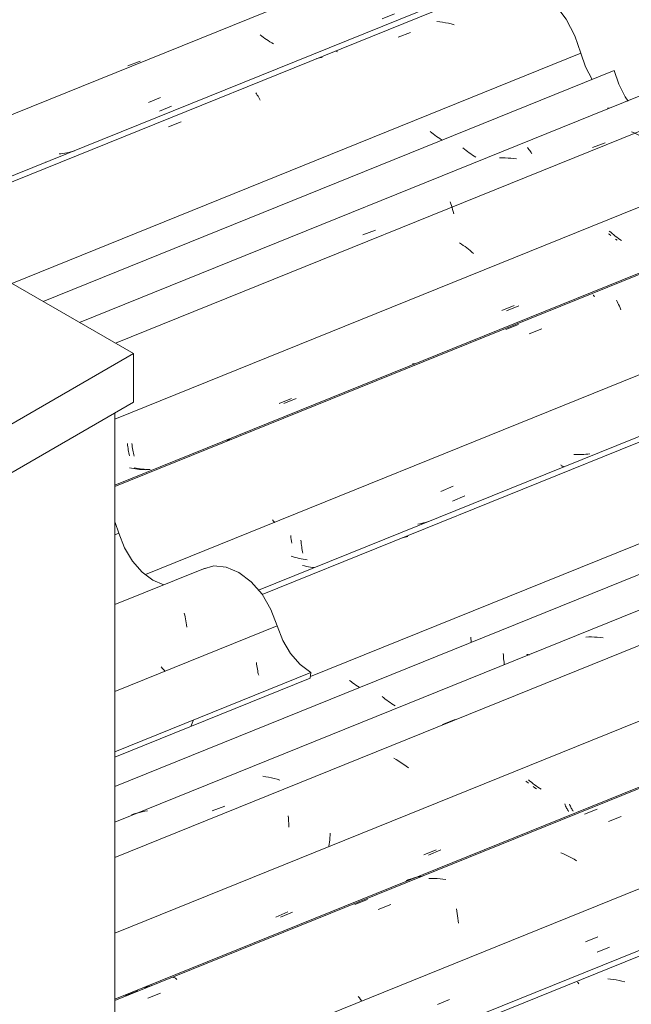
# Model space of a CAD drawing. Header units: metres. Extents: x -15.1 to 0.1, y 4 to 14.1.
# Tile 61 of 67: x -4.4 to -3.9, y 10.5 to 11.2. Entities that reach past the tile are written whole.
import ezdxf

# ---------------------------------------------------------------- set-up
doc = ezdxf.new("R2010")
doc.units = ezdxf.units.M
for name, color, linetype, lineweight in [('A-GLAZ-CWMG', 7, 'Continuous', 5), ('A-ROOF', 7, 'Continuous', 5), ('I-WALL', 7, 'Continuous', 5)]:
    doc.layers.add(name, color=color, linetype=linetype, lineweight=lineweight)

# ---------------------------------------------------------------- blocks, each defined once
blk = doc.blocks.new('FP_131-ISO_01')
at = {"layer": 'A-GLAZ-CWMG'}
blk.add_line((-3.22306, 10.80279), (-4.30724, 10.36463), dxfattribs=at)
at = {"layer": 'A-GLAZ-CWMG', "color": 9, "true_color": 0xc0c0c0}
for p, q in [((-3.93163, 10.50771), (-3.9338, 10.5079)), ((-3.92947, 10.50745), (-3.93163, 10.50771)), ((-3.92731, 10.50713), (-3.92947, 10.50745)), ((-3.92515, 10.50675), (-3.92731, 10.50713)), ((-3.923, 10.50632), (-3.92515, 10.50675)), ((-3.92085, 10.50582), (-3.923, 10.50632))]:
    blk.add_line(p, q, dxfattribs=at)
blk = doc.blocks.new('FP_132-ISO_01')
at = {"layer": 'A-GLAZ-CWMG', "color": 9, "true_color": 0xc0c0c0}
blk.add_line((-3.94173, 10.52806), (-3.93246, 10.53196), dxfattribs=at)
blk = doc.blocks.new('FP_133-ISO_01')
at = {"layer": 'A-GLAZ-CWMG'}
blk.add_line((-3.3526, 10.87735), (-4.30724, 10.49154), dxfattribs=at)
at = {"layer": 'A-GLAZ-CWMG', "color": 9, "true_color": 0xc0c0c0}
for p, q in [((-3.93306, 10.62718), (-3.92346, 10.63084)), ((-3.96729, 10.60255), (-3.96935, 10.60344)), ((-3.96525, 10.60162), (-3.96729, 10.60255)), ((-3.96323, 10.60064), (-3.96525, 10.60162)), ((-3.96123, 10.59961), (-3.96323, 10.60064)), ((-3.95925, 10.59854), (-3.96123, 10.59961)), ((-3.9573, 10.59743), (-3.95925, 10.59854)), ((-4.06725, 10.58393), (-4.06939, 10.58386)), ((-4.0651, 10.58393), (-4.06725, 10.58393)), ((-4.06294, 10.58387), (-4.0651, 10.58393)), ((-4.06078, 10.58374), (-4.06294, 10.58387)), ((-4.05862, 10.58356), (-4.06078, 10.58374)), ((-4.05645, 10.58331), (-4.05862, 10.58356)), ((-4.10758, 10.56052), (-4.09798, 10.5642)), ((-4.04844, 10.56105), (-4.0481, 10.55932)), ((-4.0481, 10.55932), (-4.04778, 10.55754)), ((-4.04778, 10.55754), (-4.04749, 10.55573)), ((-4.04749, 10.55573), (-4.04723, 10.55388)), ((-4.04723, 10.55388), (-4.047, 10.552)), ((-4.047, 10.552), (-4.04679, 10.55008)), ((-4.26325, 10.50924), (-4.2628, 10.50911)), ((-4.2628, 10.50911), (-4.26233, 10.50892)), ((-4.26233, 10.50892), (-4.26184, 10.50867)), ((-4.26184, 10.50867), (-4.26134, 10.50836)), ((-4.26134, 10.50836), (-4.26083, 10.50799)), ((-4.26083, 10.50799), (-4.2603, 10.50756)), ((-4.28262, 10.50185), (-4.2846, 10.50115)), ((-4.28098, 10.50237), (-4.28262, 10.50185)), ((-4.28214, 10.49336), (-4.27253, 10.49706)), ((-4.27858, 10.50306), (-4.28061, 10.50249)), ((-4.12195, 10.49347), (-4.12292, 10.49464)), ((-4.121, 10.49229), (-4.12195, 10.49347)), ((-4.12007, 10.49111), (-4.121, 10.49229))]:
    blk.add_line(p, q, dxfattribs=at)
blk = doc.blocks.new('FP_134-ISO_01')
at = {"layer": 'A-GLAZ-CWMG', "color": 9, "true_color": 0xc0c0c0}
for p, q in [((-3.99275, 10.65772), (-3.99387, 10.65866)), ((-3.99161, 10.65678), (-3.99275, 10.65772)), ((-3.99045, 10.65586), (-3.99161, 10.65678)), ((-3.98926, 10.65496), (-3.99045, 10.65586)), ((-3.98805, 10.65407), (-3.98926, 10.65496)), ((-3.98682, 10.6532), (-3.98805, 10.65407)), ((-3.98557, 10.65234), (-3.98682, 10.6532)), ((-3.98429, 10.65151), (-3.98557, 10.65234)), ((-3.96279, 10.64034), (-3.96244, 10.63952)), ((-3.96244, 10.63952), (-3.96208, 10.63873)), ((-3.96208, 10.63873), (-3.96172, 10.63798)), ((-3.96172, 10.63798), (-3.96136, 10.63727)), ((-3.96136, 10.63727), (-3.96099, 10.6366)), ((-3.96099, 10.6366), (-3.96062, 10.63596)), ((-3.96062, 10.63596), (-3.96026, 10.63536)), ((-3.96026, 10.63536), (-3.95989, 10.6348)), ((-4.06945, 10.60165), (-4.06018, 10.60554)), ((-4.18176, 10.55461), (-4.1725, 10.55849))]:
    blk.add_line(p, q, dxfattribs=at)
blk = doc.blocks.new('FP_135-ISO_01')
at = {"layer": 'A-GLAZ-CWMG'}
blk.add_line((-3.46697, 10.93947), (-4.30724, 10.59988), dxfattribs=at)
at = {"layer": 'A-GLAZ-CWMG', "color": 9, "true_color": 0xc0c0c0}
for p, q in [((-4.14415, 10.61658), (-4.14424, 10.6149)), ((-4.14408, 10.61824), (-4.14415, 10.61658)), ((-4.14473, 10.60982), (-4.14496, 10.60812)), ((-4.14453, 10.61152), (-4.14473, 10.60982)), ((-4.14437, 10.61322), (-4.14453, 10.61152)), ((-4.14424, 10.6149), (-4.14437, 10.61322))]:
    blk.add_line(p, q, dxfattribs=at)
blk = doc.blocks.new('FP_136-ISO_01')
at = {"layer": 'A-GLAZ-CWMG', "color": 9, "true_color": 0xc0c0c0}
for p, q in [((-3.64913, 10.91566), (-3.65007, 10.91666)), ((-3.64815, 10.91467), (-3.64913, 10.91566)), ((-3.64715, 10.91368), (-3.64815, 10.91467)), ((-3.64612, 10.9127), (-3.64715, 10.91368)), ((-3.64507, 10.91173), (-3.64612, 10.9127)), ((-3.64399, 10.91077), (-3.64507, 10.91173)), ((-3.64289, 10.90982), (-3.64399, 10.91077)), ((-3.64176, 10.90888), (-3.64289, 10.90982)), ((-4.01287, 10.75442), (-4.01281, 10.75305)), ((-4.01281, 10.75305), (-4.01273, 10.7517)), ((-4.01273, 10.7517), (-4.01262, 10.75037)), ((-4.01262, 10.75037), (-4.0125, 10.74905)), ((-4.0125, 10.74905), (-4.01235, 10.74776)), ((-4.01235, 10.74776), (-4.01219, 10.74649)), ((-4.01219, 10.74649), (-4.01207, 10.74564)), ((-4.10351, 10.72071), (-4.10466, 10.72164)), ((-4.10233, 10.7198), (-4.10351, 10.72071)), ((-4.10113, 10.7189), (-4.10233, 10.7198)), ((-4.09991, 10.71802), (-4.10113, 10.7189)), ((-4.09867, 10.71716), (-4.09991, 10.71802)), ((-4.09741, 10.71631), (-4.09867, 10.71716)), ((-4.09612, 10.71548), (-4.09741, 10.71631)), ((-4.09482, 10.71468), (-4.09612, 10.71548))]:
    blk.add_line(p, q, dxfattribs=at)
blk = doc.blocks.new('Rectangular Mullion - Telha Fibrocimento - Ondulada-V124-ISO_01')
at = {"layer": 'A-GLAZ-CWMG'}
for p, q in [((-3.53239, 10.96668), (-4.30724, 10.65353)), ((-3.42053, 10.90099), (-4.30724, 10.54263)), ((-3.2912, 10.8262), (-4.30724, 10.41557))]:
    blk.add_line(p, q, dxfattribs=at)
for name in ['FP_135-ISO_01', 'FP_136-ISO_01', 'FP_133-ISO_01', 'FP_134-ISO_01', 'FP_131-ISO_01', 'FP_132-ISO_01']:
    blk.add_blockref(name, (0, 0), dxfattribs=at)
blk = doc.blocks.new('FP_138-ISO_01')
at = {"layer": 'A-GLAZ-CWMG'}
blk.add_line((-3.232, 10.80357), (-4.30724, 10.36902), dxfattribs=at)
at = {"layer": 'A-GLAZ-CWMG', "color": 9, "true_color": 0xc0c0c0}
for p, q in [((-3.95656, 10.50557), (-3.95607, 10.50497)), ((-3.95607, 10.50497), (-3.95558, 10.50432))]:
    blk.add_line(p, q, dxfattribs=at)
blk = doc.blocks.new('FP_139-ISO_01')
at = {"layer": 'A-GLAZ-CWMG', "color": 9, "true_color": 0xc0c0c0}
for p, q in [((-3.95059, 10.53587), (-3.94132, 10.53978)), ((-4.06284, 10.48847), (-4.05358, 10.49237))]:
    blk.add_line(p, q, dxfattribs=at)
blk = doc.blocks.new('FP_140-ISO_01')
at = {"layer": 'A-GLAZ-CWMG'}
blk.add_line((-3.35564, 10.87728), (-4.30724, 10.4927), dxfattribs=at)
at = {"layer": 'A-GLAZ-CWMG', "color": 9, "true_color": 0xc0c0c0}
for p, q in [((-3.95127, 10.63265), (-3.94169, 10.6364)), ((-4.0845, 10.58314), (-4.08648, 10.58241)), ((-4.0825, 10.5838), (-4.0845, 10.58314)), ((-4.08047, 10.5844), (-4.0825, 10.5838)), ((-4.07843, 10.58494), (-4.08047, 10.5844)), ((-4.07636, 10.5854), (-4.07843, 10.58494)), ((-4.07428, 10.5858), (-4.07636, 10.5854)), ((-4.1254, 10.56414), (-4.11582, 10.56792)), ((-4.29943, 10.49516), (-4.28986, 10.49897))]:
    blk.add_line(p, q, dxfattribs=at)
blk = doc.blocks.new('FP_141-ISO_01')
at = {"layer": 'A-GLAZ-CWMG', "color": 9, "true_color": 0xc0c0c0}
for p, q in [((-3.99504, 10.65716), (-3.99569, 10.65769)), ((-3.99389, 10.65623), (-3.99504, 10.65716)), ((-3.98904, 10.65268), (-3.99028, 10.65354)), ((-3.98778, 10.65184), (-3.98904, 10.65268)), ((-3.96636, 10.64044), (-3.96602, 10.6396)), ((-3.96602, 10.6396), (-3.96566, 10.63879)), ((-3.96566, 10.63879), (-3.9653, 10.63802)), ((-3.9653, 10.63802), (-3.96494, 10.63729)), ((-3.96494, 10.63729), (-3.96457, 10.63659)), ((-3.96457, 10.63659), (-3.9642, 10.63593)), ((-3.9642, 10.63593), (-3.96384, 10.63531)), ((-3.96384, 10.63531), (-3.96347, 10.63473)), ((-4.073, 10.60181), (-4.06373, 10.6057)), ((-4.1853, 10.55473), (-4.17603, 10.55861))]:
    blk.add_line(p, q, dxfattribs=at)
blk = doc.blocks.new('FP_142-ISO_01')
at = {"layer": 'A-GLAZ-CWMG'}
blk.add_line((-3.4885, 10.95758), (-4.30724, 10.62669), dxfattribs=at)
at = {"layer": 'A-GLAZ-CWMG', "color": 9, "true_color": 0xc0c0c0}
for p, q in [((-3.94813, 10.76684), (-3.95027, 10.76679)), ((-3.94598, 10.76683), (-3.94813, 10.76684)), ((-3.94382, 10.76676), (-3.94598, 10.76683)), ((-3.94166, 10.76663), (-3.94382, 10.76676)), ((-3.9395, 10.76644), (-3.94166, 10.76663)), ((-3.93734, 10.76619), (-3.9395, 10.76644)), ((-3.99517, 10.75331), (-3.9948, 10.75342)), ((-3.9948, 10.75342), (-3.9944, 10.75347)), ((-3.9944, 10.75347), (-3.99399, 10.75346)), ((-3.99399, 10.75346), (-3.99356, 10.75339)), ((-3.99356, 10.75339), (-3.99311, 10.75327)), ((-4.0589, 10.70062), (-4.0493, 10.70421)), ((-4.09393, 10.67401), (-4.09585, 10.67516)), ((-4.09202, 10.67282), (-4.09393, 10.67401)), ((-4.09015, 10.67159), (-4.09202, 10.67282)), ((-4.0883, 10.67032), (-4.09015, 10.67159)), ((-4.08648, 10.66903), (-4.0883, 10.67032)), ((-4.08469, 10.6677), (-4.08648, 10.66903)), ((-4.19286, 10.66102), (-4.19502, 10.66136)), ((-4.1907, 10.66062), (-4.19286, 10.66102)), ((-4.18855, 10.66017), (-4.1907, 10.66062)), ((-4.1864, 10.65966), (-4.18855, 10.66017)), ((-4.18426, 10.6591), (-4.1864, 10.65966)), ((-4.18213, 10.65848), (-4.18426, 10.6591)), ((-4.2334, 10.63509), (-4.2238, 10.63871)), ((-4.29262, 10.63283), (-4.29463, 10.63218)), ((-4.2906, 10.63342), (-4.29262, 10.63283)), ((-4.28856, 10.63395), (-4.2906, 10.63342)), ((-4.2865, 10.63442), (-4.28856, 10.63395)), ((-4.28442, 10.63483), (-4.2865, 10.63442)), ((-4.28233, 10.63518), (-4.28442, 10.63483)), ((-4.17586, 10.63149), (-4.17568, 10.62955)), ((-4.17568, 10.62955), (-4.17554, 10.62759)), ((-4.17554, 10.62759), (-4.17542, 10.6256)), ((-4.17542, 10.6256), (-4.17534, 10.62359)), ((-4.17534, 10.62359), (-4.17532, 10.62288))]:
    blk.add_line(p, q, dxfattribs=at)
blk = doc.blocks.new('FP_143-ISO_01')
at = {"layer": 'A-GLAZ-CWMG', "color": 9, "true_color": 0xc0c0c0}
for p, q in [((-3.67401, 10.92768), (-3.67499, 10.92867)), ((-3.673, 10.9267), (-3.67401, 10.92768)), ((-3.67197, 10.92572), (-3.673, 10.9267)), ((-3.67091, 10.92475), (-3.67197, 10.92572)), ((-3.66983, 10.9238), (-3.67091, 10.92475)), ((-3.66872, 10.92285), (-3.66983, 10.9238)), ((-3.66758, 10.92191), (-3.66872, 10.92285)), ((-3.66643, 10.92099), (-3.66758, 10.92191)), ((-4.03754, 10.76677), (-4.03746, 10.76543)), ((-4.03746, 10.76543), (-4.03735, 10.7641)), ((-4.03735, 10.7641), (-4.03722, 10.76279)), ((-4.12825, 10.73306), (-4.12943, 10.73397)), ((-4.12705, 10.73217), (-4.12825, 10.73306)), ((-4.12583, 10.73129), (-4.12705, 10.73217)), ((-4.12458, 10.73043), (-4.12583, 10.73129)), ((-4.12332, 10.72959), (-4.12458, 10.73043)), ((-4.12203, 10.72877), (-4.12332, 10.72959))]:
    blk.add_line(p, q, dxfattribs=at)
blk = doc.blocks.new('FP_144-ISO_01')
at = {"layer": 'A-GLAZ-CWMG'}
blk.add_line((-3.61954, 11.03171), (-4.19557, 10.7989), dxfattribs=at)
at = {"layer": 'A-GLAZ-CWMG', "color": 9, "true_color": 0xc0c0c0}
for p, q in [((-4.08734, 10.84239), (-4.08939, 10.84186)), ((-4.08528, 10.84287), (-4.08734, 10.84239))]:
    blk.add_line(p, q, dxfattribs=at)
blk = doc.blocks.new('FP_145-ISO_01')
at = {"layer": 'A-GLAZ-CWMG', "color": 9, "true_color": 0xc0c0c0}
for p, q in [((-3.71408, 11.0108), (-3.7048, 11.01469)), ((-3.80309, 11.00051), (-3.80413, 11.00149)), ((-3.80203, 10.99954), (-3.80309, 11.00051)), ((-3.80094, 10.99859), (-3.80203, 10.99954)), ((-3.79982, 10.99764), (-3.80094, 10.99859)), ((-3.79869, 10.9967), (-3.79982, 10.99764)), ((-3.79753, 10.99578), (-3.79869, 10.9967)), ((-3.79634, 10.99488), (-3.79753, 10.99578)), ((-3.79514, 10.99398), (-3.79634, 10.99488)), ((-3.88278, 10.94018), (-3.8735, 10.94406)), ((-4.05143, 10.8697), (-4.04215, 10.87357)), ((-4.16622, 10.84005), (-4.16609, 10.83874)), ((-4.16609, 10.83874), (-4.16595, 10.83746)), ((-4.16595, 10.83746), (-4.16578, 10.83619)), ((-4.16578, 10.83619), (-4.1656, 10.83495)), ((-4.1656, 10.83495), (-4.1654, 10.83374)), ((-4.1654, 10.83374), (-4.16518, 10.83255)), ((-4.16518, 10.83255), (-4.16494, 10.83138)), ((-4.16494, 10.83138), (-4.1647, 10.83025)), ((-4.16345, 10.82058), (-4.16495, 10.82094)), ((-4.16194, 10.82026), (-4.16345, 10.82058)), ((-4.16042, 10.81998), (-4.16194, 10.82026)), ((-4.1589, 10.81973), (-4.16042, 10.81998)), ((-4.15738, 10.81952), (-4.1589, 10.81973)), ((-4.15586, 10.81935), (-4.15738, 10.81952))]:
    blk.add_line(p, q, dxfattribs=at)
blk = doc.blocks.new('FP_146-ISO_01')
at = {"layer": 'A-GLAZ-CWMG'}
blk.add_line((-3.74908, 11.10626), (-4.30724, 10.88068), dxfattribs=at)
at = {"layer": 'A-GLAZ-CWMG', "color": 9, "true_color": 0xc0c0c0}
for p, q in [((-3.92716, 11.02178), (-3.9266, 11.02072)), ((-3.9266, 11.02072), (-3.92604, 11.0196)), ((-3.92604, 11.0196), (-3.9255, 11.01843)), ((-3.9255, 11.01843), (-3.92496, 11.01721)), ((-3.92496, 11.01721), (-3.92443, 11.01594)), ((-3.92443, 11.01594), (-3.92392, 11.01462)), ((-3.99338, 10.99638), (-3.9838, 11.00008)), ((-4.22017, 10.9163), (-4.22215, 10.91557)), ((-4.18687, 10.85458), (-4.18767, 10.85557)), ((-4.18608, 10.85358), (-4.18687, 10.85458))]:
    blk.add_line(p, q, dxfattribs=at)
blk = doc.blocks.new('FP_147-ISO_01')
at = {"layer": 'A-GLAZ-CWMG', "color": 9, "true_color": 0xc0c0c0}
for p, q in [((-3.84175, 11.08423), (-3.83247, 11.08811)), ((-3.93151, 11.07321), (-3.93259, 11.07417)), ((-3.93039, 11.07226), (-3.93151, 11.07321)), ((-3.92926, 11.07132), (-3.93039, 11.07226)), ((-3.9281, 11.0704), (-3.92926, 11.07132)), ((-3.92691, 11.06949), (-3.9281, 11.0704)), ((-3.92571, 11.0686), (-3.92691, 11.06949)), ((-3.92448, 11.06772), (-3.92571, 11.0686)), ((-3.92323, 11.06687), (-3.92448, 11.06772)), ((-4.01046, 11.01378), (-4.00118, 11.01765)), ((-4.17913, 10.94347), (-4.16985, 10.94733)), ((-4.29429, 10.91318), (-4.29413, 10.91191)), ((-4.29413, 10.91191), (-4.29395, 10.91067)), ((-4.29395, 10.91067), (-4.29376, 10.90944)), ((-4.29376, 10.90944), (-4.29354, 10.90825)), ((-4.29354, 10.90825), (-4.29331, 10.90708)), ((-4.29331, 10.90708), (-4.29307, 10.90594)), ((-4.29307, 10.90594), (-4.29281, 10.90482)), ((-4.29281, 10.90482), (-4.29253, 10.90374)), ((-4.29114, 10.89461), (-4.29266, 10.8949)), ((-4.28962, 10.89435), (-4.29114, 10.89461)), ((-4.2881, 10.89413), (-4.28962, 10.89435)), ((-4.28658, 10.89394), (-4.2881, 10.89413)), ((-4.28505, 10.89379), (-4.28658, 10.89394)), ((-4.28353, 10.89368), (-4.28505, 10.89379)), ((-4.282, 10.89361), (-4.28353, 10.89368)), ((-4.28048, 10.89358), (-4.282, 10.89361))]:
    blk.add_line(p, q, dxfattribs=at)
blk = doc.blocks.new('FP_148-ISO_01')
at = {"layer": 'A-GLAZ-CWMG'}
blk.add_line((-3.86346, 11.16838), (-4.30673, 10.98924), dxfattribs=at)
at = {"layer": 'A-GLAZ-CWMG', "color": 9, "true_color": 0xc0c0c0}
for p, q in [((-4.04465, 11.06423), (-4.04607, 11.06514)), ((-4.04325, 11.06329), (-4.04465, 11.06423)), ((-4.04188, 11.06233), (-4.04325, 11.06329)), ((-4.04052, 11.06135), (-4.04188, 11.06233)), ((-4.03919, 11.06034), (-4.04052, 11.06135)), ((-4.03789, 11.05931), (-4.03919, 11.06034)), ((-4.03661, 11.05826), (-4.03789, 11.05931)), ((-4.03536, 11.05719), (-4.03661, 11.05826))]:
    blk.add_line(p, q, dxfattribs=at)
blk = doc.blocks.new('FP_149-ISO_01')
at = {"layer": 'A-GLAZ-CWMG', "color": 9, "true_color": 0xc0c0c0}
for p, q in [((-4.04229, 11.13615), (-4.04342, 11.13709)), ((-4.04114, 11.13522), (-4.04229, 11.13615)), ((-4.03997, 11.13431), (-4.04114, 11.13522)), ((-4.03877, 11.1334), (-4.03997, 11.13431)), ((-4.03756, 11.13252), (-4.03877, 11.1334)), ((-4.03632, 11.13165), (-4.03756, 11.13252)), ((-4.03506, 11.1308), (-4.03632, 11.13165)), ((-4.03378, 11.12997), (-4.03506, 11.1308))]:
    blk.add_line(p, q, dxfattribs=at)
blk = doc.blocks.new('Rectangular Mullion - Telha Fibrocimento - Ondulada-V137-ISO_01')
at = {"layer": 'A-GLAZ-CWMG'}
for p, q in [((-3.92887, 11.19559), (-4.3614, 11.02079)), ((-3.81701, 11.1299), (-4.30724, 10.93178)), ((-3.68768, 11.05511), (-4.28405, 10.81409)), ((-3.55768, 10.97981), (-4.15902, 10.73678))]:
    blk.add_line(p, q, dxfattribs=at)
blk.add_polyline3d([(-3.92887, 11.19559, 0), (-3.92544, 11.18529, 0), (-3.92046, 11.17568, 0), (-3.91837, 11.17255, 0)], dxfattribs=at)
for name in ['FP_148-ISO_01', 'FP_149-ISO_01', 'FP_146-ISO_01', 'FP_147-ISO_01', 'FP_144-ISO_01', 'FP_145-ISO_01', 'FP_142-ISO_01', 'FP_143-ISO_01', 'FP_140-ISO_01', 'FP_141-ISO_01', 'FP_138-ISO_01', 'FP_139-ISO_01']:
    blk.add_blockref(name, (0, 0), dxfattribs=at)
blk = doc.blocks.new('FP_151-ISO_01')
at = {"layer": 'A-GLAZ-CWMG'}
blk.add_line((-3.62848, 11.03248), (-4.19835, 10.80218), dxfattribs=at)
blk = doc.blocks.new('FP_152-ISO_01')
at = {"layer": 'A-GLAZ-CWMG', "color": 9, "true_color": 0xc0c0c0}
for p, q in [((-3.72287, 11.01872), (-3.71359, 11.02262)), ((-3.89151, 10.94778), (-3.88224, 10.95168)), ((-3.9579, 10.905), (-3.95943, 10.90509)), ((-3.95638, 10.90495), (-3.9579, 10.905)), ((-3.95485, 10.90494), (-3.95638, 10.90495)), ((-3.95333, 10.90496), (-3.95485, 10.90494)), ((-3.95181, 10.90502), (-3.95333, 10.90496)), ((-3.95029, 10.90512), (-3.95181, 10.90502)), ((-3.94878, 10.90525), (-3.95029, 10.90512)), ((-3.94728, 10.90543), (-3.94878, 10.90525)), ((-3.96942, 10.89712), (-3.96903, 10.89676)), ((-3.96903, 10.89676), (-3.96864, 10.89645)), ((-3.96864, 10.89645), (-3.96826, 10.89619)), ((-3.96826, 10.89619), (-3.9679, 10.89599)), ((-3.9679, 10.89599), (-3.96754, 10.89583)), ((-3.96754, 10.89583), (-3.96721, 10.89573)), ((-3.96721, 10.89573), (-3.96688, 10.89567)), ((-4.06009, 10.87699), (-4.05082, 10.88088)), ((-4.06926, 10.85426), (-4.07038, 10.85391)), ((-4.07622, 10.85249), (-4.07771, 10.85223)), ((-4.07474, 10.85279), (-4.07622, 10.85249)), ((-4.07328, 10.85312), (-4.07474, 10.85279)), ((-4.07182, 10.8535), (-4.07328, 10.85312)), ((-4.07038, 10.85391), (-4.07182, 10.8535)), ((-4.17397, 10.84358), (-4.1738, 10.84211)), ((-4.1738, 10.84211), (-4.17359, 10.84067)), ((-4.17359, 10.84067), (-4.17337, 10.83927)), ((-4.17337, 10.83927), (-4.17312, 10.83789)), ((-4.17209, 10.82745), (-4.17358, 10.8279)), ((-4.1706, 10.82703), (-4.17209, 10.82745)), ((-4.16909, 10.82665), (-4.1706, 10.82703)), ((-4.16758, 10.8263), (-4.16909, 10.82665)), ((-4.16607, 10.82599), (-4.16758, 10.8263)), ((-4.16455, 10.82571), (-4.16607, 10.82599)), ((-4.16302, 10.82546), (-4.16455, 10.82571)), ((-4.1615, 10.82525), (-4.16302, 10.82546))]:
    blk.add_line(p, q, dxfattribs=at)
blk = doc.blocks.new('FP_153-ISO_01')
at = {"layer": 'A-GLAZ-CWMG'}
blk.add_line((-3.75213, 11.10619), (-4.30724, 10.88185), dxfattribs=at)
at = {"layer": 'A-GLAZ-CWMG', "color": 9, "true_color": 0xc0c0c0}
for p, q in [((-3.94492, 11.02579), (-3.94446, 11.0254)), ((-3.94446, 11.0254), (-3.94399, 11.02496)), ((-3.94399, 11.02496), (-3.94352, 11.02448)), ((-4.01098, 10.99972), (-4.00143, 11.0035))]:
    blk.add_line(p, q, dxfattribs=at)
blk = doc.blocks.new('FP_154-ISO_01')
at = {"layer": 'A-GLAZ-CWMG', "color": 9, "true_color": 0xc0c0c0}
for p, q in [((-3.84529, 11.08441), (-3.83601, 11.0883)), ((-3.93267, 11.07167), (-3.93318, 11.0721)), ((-3.93152, 11.07074), (-3.93267, 11.07167)), ((-3.92668, 11.06718), (-3.92793, 11.06805)), ((-4.01398, 11.01391), (-4.00471, 11.01779)), ((-4.08022, 10.97373), (-4.08173, 10.97365)), ((-4.07912, 10.97382), (-4.08022, 10.97373)), ((-4.18264, 10.94355), (-4.17336, 10.94742)), ((-4.29773, 10.91341), (-4.29757, 10.91213)), ((-4.29757, 10.91213), (-4.2974, 10.91088)), ((-4.2974, 10.91088), (-4.29721, 10.90965)), ((-4.29721, 10.90965), (-4.297, 10.90844)), ((-4.297, 10.90844), (-4.29678, 10.90726)), ((-4.29678, 10.90726), (-4.29654, 10.90611)), ((-4.29654, 10.90611), (-4.29628, 10.90498)), ((-4.29628, 10.90498), (-4.29601, 10.90389)), ((-4.29464, 10.89461), (-4.29616, 10.89492)), ((-4.29313, 10.89434), (-4.29464, 10.89461)), ((-4.2916, 10.8941), (-4.29313, 10.89434)), ((-4.29008, 10.8939), (-4.2916, 10.8941)), ((-4.28856, 10.89373), (-4.29008, 10.8939)), ((-4.28703, 10.8936), (-4.28856, 10.89373)), ((-4.2855, 10.89351), (-4.28703, 10.8936)), ((-4.28398, 10.89346), (-4.2855, 10.89351))]:
    blk.add_line(p, q, dxfattribs=at)
blk = doc.blocks.new('FP_155-ISO_01')
at = {"layer": 'A-GLAZ-CWMG'}
blk.add_line((-3.88499, 11.18649), (-4.33405, 11.00501), dxfattribs=at)
at = {"layer": 'A-GLAZ-CWMG', "color": 9, "true_color": 0xc0c0c0}
for p, q in [((-3.93399, 11.16717), (-3.9336, 11.16725)), ((-3.9336, 11.16725), (-3.9332, 11.16727)), ((-3.9332, 11.16727), (-3.93277, 11.16724)), ((-3.93277, 11.16724), (-3.93232, 11.16715)), ((-3.91367, 11.14839), (-3.91574, 11.14925)), ((-3.91162, 11.14748), (-3.91367, 11.14839)), ((-3.90959, 11.14653), (-3.91162, 11.14748)), ((-3.90757, 11.14554), (-3.90959, 11.14653)), ((-3.90558, 11.1445), (-3.90757, 11.14554)), ((-3.9453, 11.13729), (-3.93572, 11.14091)), ((-3.90361, 11.14342), (-3.90558, 11.1445)), ((-3.99457, 11.1373), (-3.99401, 11.13667)), ((-3.99401, 11.13667), (-3.99346, 11.13599)), ((-3.99346, 11.13599), (-3.99289, 11.13525)), ((-3.99289, 11.13525), (-3.99233, 11.13445)), ((-3.99233, 11.13445), (-3.99176, 11.1336)), ((-3.99176, 11.1336), (-3.9912, 11.13269)), ((-4.01357, 11.12953), (-4.01572, 11.12948)), ((-4.01142, 11.12952), (-4.01357, 11.12953)), ((-4.00926, 11.12945), (-4.01142, 11.12952)), ((-4.0071, 11.12932), (-4.00926, 11.12945)), ((-4.00494, 11.12914), (-4.0071, 11.12932)), ((-4.00278, 11.12889), (-4.00494, 11.12914)), ((-4.05318, 11.09626), (-4.05268, 11.09488)), ((-4.05268, 11.09488), (-4.0522, 11.09345)), ((-4.0522, 11.09345), (-4.05173, 11.09197)), ((-4.05173, 11.09197), (-4.05128, 11.09045)), ((-4.05128, 11.09045), (-4.05085, 11.08888)), ((-4.05085, 11.08888), (-4.05043, 11.08727)), ((-4.11941, 11.07129), (-4.10983, 11.07493))]:
    blk.add_line(p, q, dxfattribs=at)
blk = doc.blocks.new('FP_156-ISO_01')
at = {"layer": 'A-GLAZ-CWMG', "color": 9, "true_color": 0xc0c0c0}
for p, q in [((-4.0671, 11.14854), (-4.06825, 11.14947)), ((-4.06593, 11.14763), (-4.0671, 11.14854)), ((-4.06473, 11.14673), (-4.06593, 11.14763)), ((-4.06351, 11.14585), (-4.06473, 11.14673)), ((-4.06227, 11.14498), (-4.06351, 11.14585)), ((-4.06101, 11.14414), (-4.06227, 11.14498)), ((-4.05973, 11.14331), (-4.06101, 11.14414)), ((-4.05914, 11.14295), (-4.05973, 11.14331))]:
    blk.add_line(p, q, dxfattribs=at)
blk = doc.blocks.new('FP_157-ISO_01')
at = {"layer": 'A-GLAZ-CWMG'}
blk.add_line((-4.01603, 11.26062), (-4.58337, 11.03133), dxfattribs=at)
at = {"layer": 'A-GLAZ-CWMG', "color": 9, "true_color": 0xc0c0c0}
for p, q in [((-4.061, 11.23255), (-4.06316, 11.23281)), ((-4.05883, 11.23224), (-4.061, 11.23255)), ((-4.05667, 11.23186), (-4.05883, 11.23224)), ((-4.05452, 11.23143), (-4.05667, 11.23186)), ((-4.05237, 11.23094), (-4.05452, 11.23143)), ((-4.05022, 11.23039), (-4.05237, 11.23094)), ((-4.09265, 11.22083), (-4.08308, 11.22455)), ((-4.15421, 11.20468), (-4.15519, 11.20441)), ((-4.15216, 11.20519), (-4.15421, 11.20468)), ((-4.15008, 11.20563), (-4.15216, 11.20519)), ((-4.14001, 11.21047), (-4.13955, 11.21036)), ((-4.13955, 11.21036), (-4.13908, 11.21018)), ((-4.13908, 11.21018), (-4.13858, 11.20995)), ((-4.20041, 11.17876), (-4.19984, 11.17797)), ((-4.19984, 11.17797), (-4.19927, 11.17712)), ((-4.19927, 11.17712), (-4.1987, 11.1762)), ((-4.1987, 11.1762), (-4.19813, 11.17524)), ((-4.19813, 11.17524), (-4.19757, 11.17422)), ((-4.19757, 11.17422), (-4.19701, 11.17314)), ((-4.26655, 11.15305), (-4.25699, 11.15679))]:
    blk.add_line(p, q, dxfattribs=at)
blk = doc.blocks.new('FP_158-ISO_01')
at = {"layer": 'A-GLAZ-CWMG', "color": 9, "true_color": 0xc0c0c0}
for p, q in [((-4.10466, 11.23485), (-4.09537, 11.23871)), ((-4.19595, 11.22175), (-4.19715, 11.22265)), ((-4.19473, 11.22087), (-4.19595, 11.22175)), ((-4.19349, 11.22), (-4.19473, 11.22087)), ((-4.19223, 11.21916), (-4.19349, 11.22)), ((-4.19095, 11.21833), (-4.19223, 11.21916)), ((-4.18965, 11.21752), (-4.19095, 11.21833)), ((-4.18833, 11.21674), (-4.18965, 11.21752)), ((-4.187, 11.21597), (-4.18833, 11.21674)), ((-4.27344, 11.16482), (-4.26416, 11.16867)), ((-4.44221, 11.09491), (-4.43293, 11.09875)), ((-4.55812, 11.06292), (-4.55789, 11.06176)), ((-4.55789, 11.06176), (-4.55765, 11.06062)), ((-4.55765, 11.06062), (-4.55739, 11.05951)), ((-4.55739, 11.05951), (-4.55711, 11.05844)), ((-4.55711, 11.05844), (-4.55683, 11.05739)), ((-4.55683, 11.05739), (-4.55653, 11.05638)), ((-4.55653, 11.05638), (-4.55622, 11.05539)), ((-4.55622, 11.05539), (-4.5559, 11.05444))]:
    blk.add_line(p, q, dxfattribs=at)
blk = doc.blocks.new('FP_159-ISO_01')
at = {"layer": 'A-GLAZ-CWMG', "color": 9, "true_color": 0xc0c0c0}
blk.add_line((-4.29744, 11.19918), (-4.288, 11.20273), dxfattribs=at)
blk = doc.blocks.new('FP_160-ISO_01')
at = {"layer": 'A-GLAZ-CWMG', "color": 9, "true_color": 0xc0c0c0}
for p, q in [((-4.23238, 11.3088), (-4.22309, 11.31265)), ((-4.32418, 11.29481), (-4.32542, 11.29568)), ((-4.32293, 11.29396), (-4.32418, 11.29481)), ((-4.32165, 11.29313), (-4.32293, 11.29396)), ((-4.32036, 11.29231), (-4.32165, 11.29313)), ((-4.31904, 11.29152), (-4.32036, 11.29231)), ((-4.31771, 11.29075), (-4.31904, 11.29152)), ((-4.31636, 11.29001), (-4.31771, 11.29075)), ((-4.31499, 11.28929), (-4.31636, 11.29001)), ((-4.40424, 11.28023), (-4.40461, 11.28062)), ((-4.4012, 11.23891), (-4.39191, 11.24275)), ((-4.57, 11.16913), (-4.56072, 11.17297)), ((-4.68615, 11.13645), (-4.68589, 11.13533)), ((-4.68589, 11.13533), (-4.68562, 11.13424)), ((-4.68562, 11.13424), (-4.68534, 11.13318)), ((-4.68534, 11.13318), (-4.68505, 11.13215)), ((-4.68505, 11.13215), (-4.68474, 11.13116)), ((-4.68474, 11.13116), (-4.68443, 11.13019)), ((-4.68443, 11.13019), (-4.6841, 11.12926)), ((-4.6841, 11.12926), (-4.68377, 11.12836)), ((-4.68209, 11.12114), (-4.68362, 11.12122)), ((-4.68057, 11.1211), (-4.68209, 11.12114)), ((-4.67905, 11.1211), (-4.68057, 11.1211)), ((-4.67753, 11.12114), (-4.67905, 11.1211))]:
    blk.add_line(p, q, dxfattribs=at)
blk = doc.blocks.new('Rectangular Mullion - Telha Fibrocimento - Ondulada-V150-ISO_01')
at = {"layer": 'A-GLAZ-CWMG'}
for p, q in [((-4.08417, 11.28402), (-4.67737, 11.04428)), ((-3.95417, 11.20872), (-4.38519, 11.03453))]:
    blk.add_line(p, q, dxfattribs=at)
for points in [[(-4.00866, 11.26239, 0), (-4.00263, 11.26231, 0), (-3.99259, 11.25957, 0), (-3.98263, 11.25377, 0), (-3.97331, 11.24524, 0), (-3.96516, 11.23446, 0), (-3.95866, 11.22205, 0), (-3.95417, 11.20872, 0)], [(-3.95417, 11.20872, 0), (-3.95067, 11.19845, 0), (-3.94563, 11.18889, 0)]]:
    blk.add_polyline3d(points, dxfattribs=at)
for name in ['FP_159-ISO_01', 'FP_160-ISO_01', 'FP_157-ISO_01', 'FP_158-ISO_01', 'FP_155-ISO_01', 'FP_156-ISO_01', 'FP_153-ISO_01', 'FP_154-ISO_01', 'FP_151-ISO_01', 'FP_152-ISO_01']:
    blk.add_blockref(name, (0, 0), dxfattribs=at)
blk = doc.blocks.new('FP_164-ISO_01')
at = {"layer": 'A-GLAZ-CWMG'}
blk.add_line((-4.02497, 11.26139), (-4.5866, 11.03441), dxfattribs=at)
blk = doc.blocks.new('FP_165-ISO_01')
at = {"layer": 'A-GLAZ-CWMG', "color": 9, "true_color": 0xc0c0c0}
for p, q in [((-4.28182, 11.17145), (-4.27254, 11.17531)), ((-4.34799, 11.13268), (-4.34949, 11.13252)), ((-4.34649, 11.13289), (-4.34799, 11.13268)), ((-4.345, 11.13314), (-4.34649, 11.13289)), ((-4.34352, 11.13342), (-4.345, 11.13314)), ((-4.34205, 11.13374), (-4.34352, 11.13342)), ((-4.34059, 11.1341), (-4.34205, 11.13374)), ((-4.33914, 11.1345), (-4.34059, 11.1341)), ((-4.33771, 11.13493), (-4.33914, 11.1345)), ((-4.35978, 11.12624), (-4.35946, 11.12618))]:
    blk.add_line(p, q, dxfattribs=at)
blk = doc.blocks.new('FP_167-ISO_01')
at = {"layer": 'A-GLAZ-CWMG', "color": 9, "true_color": 0xc0c0c0}
for p, q in [((-4.23586, 11.30882), (-4.22657, 11.31267)), ((-4.32632, 11.29417), (-4.32757, 11.29503)), ((-4.32505, 11.29333), (-4.32632, 11.29417)), ((-4.32376, 11.29251), (-4.32505, 11.29333)), ((-4.32245, 11.29172), (-4.32376, 11.29251)), ((-4.32113, 11.29094), (-4.32245, 11.29172)), ((-4.31978, 11.29018), (-4.32113, 11.29094)), ((-4.31842, 11.28945), (-4.31978, 11.29018)), ((-4.40466, 11.23888), (-4.39537, 11.24273)), ((-4.57344, 11.16907), (-4.56416, 11.17291)), ((-4.68955, 11.13655), (-4.68929, 11.13542)), ((-4.68929, 11.13542), (-4.68903, 11.13432)), ((-4.68903, 11.13432), (-4.68875, 11.13325)), ((-4.68875, 11.13325), (-4.68846, 11.13221)), ((-4.68846, 11.13221), (-4.68816, 11.1312)), ((-4.68816, 11.1312), (-4.68785, 11.13023)), ((-4.68785, 11.13023), (-4.68752, 11.12928)), ((-4.68752, 11.12928), (-4.68719, 11.12838)), ((-4.68552, 11.12102), (-4.68704, 11.12111)), ((-4.68399, 11.12096), (-4.68552, 11.12102)), ((-4.68247, 11.12094), (-4.68399, 11.12096)), ((-4.68095, 11.12097), (-4.68247, 11.12094)), ((-4.67944, 11.12103), (-4.68095, 11.12097)), ((-4.67792, 11.12112), (-4.67944, 11.12103)), ((-4.67741, 11.12117), (-4.67792, 11.12112))]:
    blk.add_line(p, q, dxfattribs=at)
blk = doc.blocks.new('Rectangular Mullion - Telha Fibrocimento - Ondulada-V163-ISO_01')
at = {"layer": 'A-GLAZ-CWMG'}
for name in ['FP_167-ISO_01', 'FP_164-ISO_01', 'FP_165-ISO_01']:
    blk.add_blockref(name, (0, 0), dxfattribs=at)
blk = doc.blocks.new('FP_188-ISO_01')
at = {"layer": 'A-GLAZ-CWMG', "color": 9, "true_color": 0xc0c0c0}
for p, q in [((-4.19994, 10.74747), (-4.19978, 10.74619)), ((-4.19978, 10.74619), (-4.19961, 10.74493)), ((-4.19961, 10.74493), (-4.19942, 10.74369)), ((-4.19942, 10.74369), (-4.19921, 10.74248)), ((-4.19921, 10.74248), (-4.19898, 10.7413)), ((-4.19898, 10.7413), (-4.19874, 10.74014)), ((-4.19874, 10.74014), (-4.19849, 10.73901)), ((-4.19849, 10.73901), (-4.19822, 10.73791))]:
    blk.add_line(p, q, dxfattribs=at)
blk = doc.blocks.new('FP_189-ISO_01')
at = {"layer": 'A-GLAZ-CWMG'}
blk.add_line((-4.23887, 10.81901), (-4.30724, 10.79138), dxfattribs=at)
at = {"layer": 'A-GLAZ-CWMG', "color": 9, "true_color": 0xc0c0c0}
for p, q in [((-4.25458, 10.78484), (-4.25424, 10.78343)), ((-4.25424, 10.78343), (-4.25391, 10.78198)), ((-4.25391, 10.78198), (-4.2536, 10.7805)), ((-4.2536, 10.7805), (-4.25331, 10.77899)), ((-4.25331, 10.77899), (-4.25304, 10.77745)), ((-4.25304, 10.77745), (-4.2528, 10.77588)), ((-4.2528, 10.77588), (-4.25257, 10.77428)), ((-4.27103, 10.74304), (-4.27203, 10.74416)), ((-4.27006, 10.74191), (-4.27103, 10.74304)), ((-4.26911, 10.74078), (-4.27006, 10.74191))]:
    blk.add_line(p, q, dxfattribs=at)
blk = doc.blocks.new('Rectangular Mullion - Telha Fibrocimento - Ondulada-1909027-ISO_01')
at = {"layer": 'A-GLAZ-CWMG', "true_color": 0xc0c0c0}
h = blk.add_hatch(dxfattribs=at)
h.set_pattern_fill('FP_8', color=9, style=0, pattern_type=2)
h.set_pattern_definition([(30, (-8.635, 10.477), (0.2298948, 0.1990905), [0.01095, -0.18814, 0.01095, -0.18814, -1.062]), (30, (-8.635, 10.477), (0.2298948, 0.1990905), [-0.39819, 0.01095, -0.38724, 0.01095, -0.18814, -0.46455]), (30, (-8.635, 10.477), (0.2298948, 0.1990905), [-0.99547, 0.01095, -0.12178, 0.01095, -0.32087]), (125.104, (-8.549, 10.56), (-0.1647211, 0.1016063), [0.00825, -0.14167, 0.00825, -0.94122]), (125.104, (-8.549, 10.56), (-0.1647211, 0.1016063), [-0.15816, -0.14167, 0.00825, -0.29159, -0.49972]), (125.104, (-8.549, 10.56), (-0.1647211, 0.1016063), [-0.59966, 0.00825, -0.14167, 0.00825, -0.34156]), (125.104, (-8.549, 10.56), (-0.1647211, 0.1016063), [-0.75782, -0.0917, 0.00825, -0.24161]), (248.794, (-8.52, 10.709), (-0.06517556, -0.3007066), [0.01311, -0.22522, 0.01311, -1.496]), (248.794, (-8.52, 10.709), (-0.06517556, -0.3007066), [-0.25144, -0.22522, 0.01311, -0.46356, -0.79444]), (248.794, (-8.52, 10.709), (-0.06517556, -0.3007066), [-0.95333, 0.01311, -0.22522, 0.01311, -0.543]), (248.794, (-8.52, 10.709), (-0.06517556, -0.3007066), [-1.205, -0.14578, 0.01311, -0.38411])])
h.paths.add_polyline_path([(-4.30724, 10.67572), (-4.15917, 10.73556), (-4.15865, 10.73989), (-4.30724, 10.67984), (-4.30724, 10.67688)])
at = {"layer": 'A-GLAZ-CWMG'}
for p, q in [((-4.30697, 10.8536), (-4.30421, 10.8453)), ((-4.30421, 10.8453), (-4.30724, 10.84408)), ((-4.18419, 10.77518), (-4.30724, 10.72545)), ((-4.15865, 10.73989), (-4.30724, 10.67984)), ((-4.15917, 10.73556), (-4.30724, 10.67572)), ((-4.15865, 10.73989), (-4.15917, 10.73556))]:
    blk.add_line(p, q, dxfattribs=at)
for points in [[(-4.30421, 10.8453, 0), (-4.29986, 10.83424, 0), (-4.29382, 10.82423, 0), (-4.28648, 10.81591, 0), (-4.2783, 10.80979, 0), (-4.26998, 10.80632, 0)], [(-4.24062, 10.81821, 0), (-4.23211, 10.82061, 0), (-4.22275, 10.81975, 0), (-4.21315, 10.81567, 0), (-4.20394, 10.80864, 0), (-4.1957, 10.79912, 0), (-4.18897, 10.78772, 0), (-4.18419, 10.77518, 0)], [(-4.18419, 10.77518, 0), (-4.17995, 10.7642, 0), (-4.174, 10.75424, 0), (-4.16675, 10.74596, 0), (-4.15865, 10.73989, 0)]]:
    blk.add_polyline3d(points, dxfattribs=at)
for name in ['FP_189-ISO_01', 'FP_188-ISO_01']:
    blk.add_blockref(name, (0, 0), dxfattribs=at)
blk = doc.blocks.new('RUFO_1_ - RUFO_1_-1923193-ISO_01')
at = {"layer": 'A-ROOF'}
for p, q in [((-4.43098, 11.06097), (-4.2931, 10.98136)), ((-5.66488, 10.18936), (-4.2931, 10.98136)), ((-4.2931, 10.98136), (-4.2931, 10.94462)), ((-5.66488, 10.15262), (-4.2931, 10.94462))]:
    blk.add_line(p, q, dxfattribs=at)

msp = doc.modelspace()

# ---------------------------------------------------------------- linework, layer by layer
at = {"layer": 'I-WALL'}
msp.add_line((-4.30724, 9.6668), (-4.30724, 10.93645), dxfattribs=at)

# ---------------------------------------------------------------- block references
at = {"layer": 'A-GLAZ-CWMG'}
for name in ['Rectangular Mullion - Telha Fibrocimento - Ondulada-V163-ISO_01', 'Rectangular Mullion - Telha Fibrocimento - Ondulada-V150-ISO_01', 'Rectangular Mullion - Telha Fibrocimento - Ondulada-1909027-ISO_01', 'Rectangular Mullion - Telha Fibrocimento - Ondulada-V137-ISO_01', 'Rectangular Mullion - Telha Fibrocimento - Ondulada-V124-ISO_01']:
    msp.add_blockref(name, (0, 0), dxfattribs=at)
at = {"layer": 'A-ROOF'}
msp.add_blockref('RUFO_1_ - RUFO_1_-1923193-ISO_01', (0, 0), dxfattribs=at)

doc.saveas('drawing.dxf')
